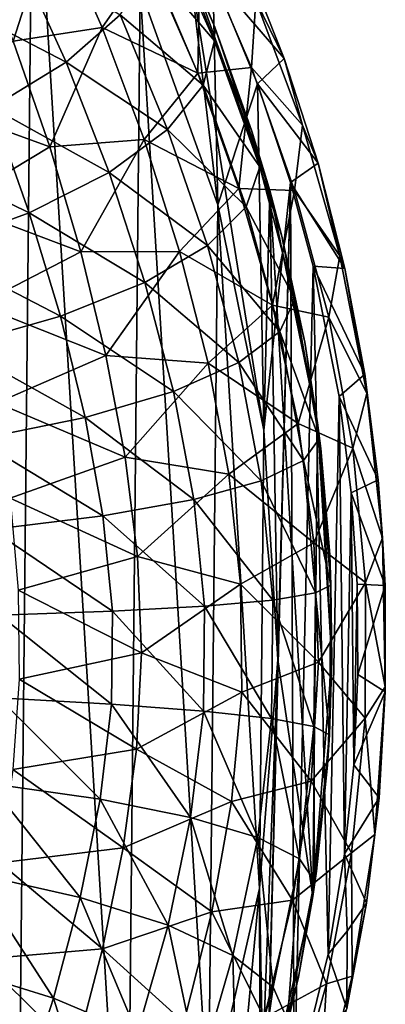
# Model space of a CAD drawing. Extents: x 0 to 500, y -78 to 1006.
# Tile 56 of 256: x 125 to 132, y -53 to -34. Entities that reach past the tile are written whole.
import ezdxf

# ---------------------------------------------------------------- set-up
doc = ezdxf.new("R2010")
doc.units = 0
doc.header["$LTSCALE"] = 65.185185
for name, color, linetype in [('236', 7, 'CONTINUOUS'), ('240', 7, 'CONTINUOUS'), ('252', 7, 'CONTINUOUS'), ('254', 7, 'CONTINUOUS'), ('257', 7, 'CONTINUOUS'), ('357', 7, 'CONTINUOUS'), ('361', 7, 'CONTINUOUS'), ('365', 7, 'CONTINUOUS'), ('378', 7, 'CONTINUOUS'), ('380', 7, 'CONTINUOUS'), ('381', 7, 'CONTINUOUS')]:
    doc.layers.add(name, color=color, linetype=linetype)

msp = doc.modelspace()

# ---------------------------------------------------------------- linework, layer by layer
at = {"layer": '236', "color": 7, "linetype": 'CONTINUOUS'}
for points in [[(127.446, -33.888, -0.025), (128.883, -37.891, -0.025), (128.361, -33.484, -0.025), (127.446, -33.888, -0.025)], [(128.883, -37.891, -0.025), (129.74, -42.057, -0.025), (128.361, -33.484, -0.025), (128.883, -37.891, -0.025)], [(128.361, -33.484, -0.025), (129.74, -42.057, -0.025), (129.846, -37.621, -0.025), (128.361, -33.484, -0.025)], [(129.74, -42.057, -0.025), (129.998, -46.302, -0.025), (129.846, -37.621, -0.025), (129.74, -42.057, -0.025)], [(129.846, -37.621, -0.025), (129.998, -46.302, -0.025), (130.643, -50.692, -0.025), (129.846, -37.621, -0.025)], [(130.731, -41.925, -0.025), (129.846, -37.621, -0.025), (130.643, -50.692, -0.025), (130.731, -41.925, -0.025)], [(130.998, -46.312, -0.025), (130.731, -41.925, -0.025), (130.643, -50.692, -0.025), (130.998, -46.312, -0.025)], [(129.998, -46.302, -0.025), (129.654, -50.541, -0.025), (129.671, -54.978, -0.025), (129.998, -46.302, -0.025)], [(130.643, -50.692, -0.025), (129.998, -46.302, -0.025), (129.671, -54.978, -0.025), (130.643, -50.692, -0.025)], [(129.654, -50.541, -0.025), (128.714, -54.689, -0.025), (129.671, -54.978, -0.025), (129.654, -50.541, -0.025)]]:
    msp.add_3dface(points, dxfattribs=at)
at = {"layer": '240', "color": 7, "linetype": 'CONTINUOUS'}
for points in [[(128.883, -37.891, -0.025), (127.446, -33.888, -0.025), (128.883, -37.891), (128.883, -37.891, -0.025)], [(128.883, -37.891), (127.446, -33.888, -0.025), (127.446, -33.888), (128.883, -37.891)], [(129.74, -42.057, -0.025), (128.883, -37.891, -0.025), (129.74, -42.057), (129.74, -42.057, -0.025)], [(129.74, -42.057), (128.883, -37.891, -0.025), (128.883, -37.891), (129.74, -42.057)], [(129.998, -46.302, -0.025), (129.74, -42.057, -0.025), (129.998, -46.302), (129.998, -46.302, -0.025)], [(129.998, -46.302), (129.74, -42.057, -0.025), (129.74, -42.057), (129.998, -46.302)], [(129.654, -50.541, -0.025), (129.998, -46.302, -0.025), (129.654, -50.541), (129.654, -50.541, -0.025)], [(129.654, -50.541), (129.998, -46.302, -0.025), (129.998, -46.302), (129.654, -50.541)], [(128.714, -54.689, -0.025), (129.654, -50.541, -0.025), (128.714, -54.689), (128.714, -54.689, -0.025)], [(128.714, -54.689), (129.654, -50.541, -0.025), (129.654, -50.541), (128.714, -54.689)]]:
    msp.add_3dface(points, dxfattribs=at)
at = {"layer": '252', "color": 7, "linetype": 'CONTINUOUS'}
for points in [[(125.133, -62.381), (125.458, -30.129), (122.958, -26.688), (125.133, -62.381)], [(125.133, -62.381), (127.197, -58.662), (125.458, -30.129), (125.133, -62.381)], [(127.197, -58.662), (127.446, -33.888), (125.458, -30.129), (127.197, -58.662)], [(127.197, -58.662), (128.714, -54.689), (127.446, -33.888), (127.197, -58.662)], [(128.714, -54.689), (128.883, -37.891), (127.446, -33.888), (128.714, -54.689)], [(128.714, -54.689), (129.654, -50.541), (128.883, -37.891), (128.714, -54.689)], [(129.654, -50.541), (129.74, -42.057), (128.883, -37.891), (129.654, -50.541)], [(129.654, -50.541), (129.998, -46.302), (129.74, -42.057), (129.654, -50.541)]]:
    msp.add_3dface(points, dxfattribs=at)
at = {"layer": '254', "color": 7, "linetype": 'CONTINUOUS'}
for points in [[(128.008, -32.712, -3.426), (128.361, -33.484, -0.025), (128.829, -34.602, -3.062), (128.008, -32.712, -3.426)], [(128.361, -33.484, -0.025), (129.846, -37.621, -0.025), (128.829, -34.602, -3.062), (128.361, -33.484, -0.025)], [(128.829, -34.602, -3.062), (129.846, -37.621, -0.025), (129.516, -36.525, -2.747), (128.829, -34.602, -3.062)], [(129.516, -36.525, -2.747), (129.846, -37.621, -0.025), (130.072, -38.471, -2.485), (129.516, -36.525, -2.747)], [(129.846, -37.621, -0.025), (130.731, -41.925, -0.025), (130.072, -38.471, -2.485), (129.846, -37.621, -0.025)], [(130.072, -38.471, -2.485), (130.731, -41.925, -0.025), (130.496, -40.432, -2.277), (130.072, -38.471, -2.485)], [(130.496, -40.432, -2.277), (130.731, -41.925, -0.025), (130.79, -42.399, -2.125), (130.496, -40.432, -2.277)], [(130.731, -41.925, -0.025), (130.998, -46.312, -0.025), (130.79, -42.399, -2.125), (130.731, -41.925, -0.025)], [(130.79, -42.399, -2.125), (130.998, -46.312, -0.025), (130.957, -44.362, -2.033), (130.79, -42.399, -2.125)], [(130.957, -44.362, -2.033), (130.998, -46.312, -0.025), (130.998, -46.312, -2.001), (130.957, -44.362, -2.033)], [(130.998, -46.312, -0.025), (130.643, -50.692, -0.025), (130.998, -46.312, -2.001), (130.998, -46.312, -0.025)], [(130.998, -46.312, -2.001), (130.643, -50.692, -0.025), (130.917, -48.261, -2.033), (130.998, -46.312, -2.001)], [(130.917, -48.261, -2.033), (130.643, -50.692, -0.025), (130.711, -50.221, -2.126), (130.917, -48.261, -2.033)], [(130.711, -50.221, -2.126), (130.643, -50.692, -0.025), (130.377, -52.181, -2.278), (130.711, -50.221, -2.126)], [(130.643, -50.692, -0.025), (129.671, -54.978, -0.025), (130.377, -52.181, -2.278), (130.643, -50.692, -0.025)], [(130.377, -52.181, -2.278), (129.671, -54.978, -0.025), (129.914, -54.133, -2.486), (130.377, -52.181, -2.278)]]:
    msp.add_3dface(points, dxfattribs=at)
at = {"layer": '257', "color": 7, "linetype": 'CONTINUOUS'}
for points in [[(127.816, -32.611, -5.525), (128.824, -34.852, -4.814), (127.659, -33.482, -7.874), (127.816, -32.611, -5.525)], [(127.816, -32.611, -5.525), (128.008, -32.712, -3.426), (128.824, -34.852, -4.814), (127.816, -32.611, -5.525)], [(128.008, -32.712, -3.426), (128.829, -34.602, -3.062), (128.824, -34.852, -4.814), (128.008, -32.712, -3.426)], [(125.146, -33.199, -12.605), (126.077, -35.245, -12.28), (123.881, -34.115, -14.436), (125.146, -33.199, -12.605)], [(125.146, -33.199, -12.605), (127.073, -34.369, -10.148), (126.077, -35.245, -12.28), (125.146, -33.199, -12.605)], [(127.659, -33.482, -7.874), (128.612, -35.676, -7.287), (127.073, -34.369, -10.148), (127.659, -33.482, -7.874)], [(127.659, -33.482, -7.874), (128.824, -34.852, -4.814), (128.612, -35.676, -7.287), (127.659, -33.482, -7.874)], [(123.881, -34.115, -14.436), (126.077, -35.245, -12.28), (124.699, -36.084, -14.203), (123.881, -34.115, -14.436)], [(127.073, -34.369, -10.148), (127.955, -36.497, -9.681), (126.077, -35.245, -12.28), (127.073, -34.369, -10.148)], [(127.073, -34.369, -10.148), (128.612, -35.676, -7.287), (127.955, -36.497, -9.681), (127.073, -34.369, -10.148)], [(128.829, -34.602, -3.062), (129.516, -36.525, -2.747), (128.824, -34.852, -4.814), (128.829, -34.602, -3.062)], [(128.824, -34.852, -4.814), (129.66, -37.187, -4.06), (128.612, -35.676, -7.287), (128.824, -34.852, -4.814)], [(128.824, -34.852, -4.814), (129.516, -36.525, -2.747), (129.66, -37.187, -4.06), (128.824, -34.852, -4.814)], [(126.077, -35.245, -12.28), (126.871, -37.291, -11.925), (124.699, -36.084, -14.203), (126.077, -35.245, -12.28)], [(126.077, -35.245, -12.28), (127.955, -36.497, -9.681), (126.871, -37.291, -11.925), (126.077, -35.245, -12.28)], [(128.612, -35.676, -7.287), (129.407, -37.923, -6.664), (127.955, -36.497, -9.681), (128.612, -35.676, -7.287)], [(128.612, -35.676, -7.287), (129.66, -37.187, -4.06), (129.407, -37.923, -6.664), (128.612, -35.676, -7.287)], [(122.983, -36.861, -15.862), (124.699, -36.084, -14.203), (125.393, -38.035, -13.95), (122.983, -36.861, -15.862)], [(124.699, -36.084, -14.203), (126.871, -37.291, -11.925), (125.393, -38.035, -13.95), (124.699, -36.084, -14.203)], [(127.955, -36.497, -9.681), (128.691, -38.643, -9.186), (126.871, -37.291, -11.925), (127.955, -36.497, -9.681)], [(127.955, -36.497, -9.681), (129.407, -37.923, -6.664), (128.691, -38.643, -9.186), (127.955, -36.497, -9.681)], [(129.516, -36.525, -2.747), (130.072, -38.471, -2.485), (129.66, -37.187, -4.06), (129.516, -36.525, -2.747)], [(123.565, -38.705, -15.697), (122.983, -36.861, -15.862), (125.393, -38.035, -13.95), (123.565, -38.705, -15.697)], [(126.871, -37.291, -11.925), (127.533, -39.326, -11.549), (125.393, -38.035, -13.95), (126.871, -37.291, -11.925)], [(126.871, -37.291, -11.925), (128.691, -38.643, -9.186), (127.533, -39.326, -11.549), (126.871, -37.291, -11.925)], [(129.66, -37.187, -4.06), (130.312, -39.634, -3.31), (129.407, -37.923, -6.664), (129.66, -37.187, -4.06)], [(129.66, -37.187, -4.06), (130.072, -38.471, -2.485), (130.312, -39.634, -3.31), (129.66, -37.187, -4.06)], [(123.565, -38.705, -15.697), (125.393, -38.035, -13.95), (125.968, -39.951, -13.682), (123.565, -38.705, -15.697)], [(125.393, -38.035, -13.95), (127.533, -39.326, -11.549), (125.968, -39.951, -13.682), (125.393, -38.035, -13.95)], [(129.407, -37.923, -6.664), (130.034, -40.233, -6.045), (128.691, -38.643, -9.186), (129.407, -37.923, -6.664)], [(129.407, -37.923, -6.664), (130.312, -39.634, -3.31), (130.034, -40.233, -6.045), (129.407, -37.923, -6.664)], [(130.072, -38.471, -2.485), (130.496, -40.432, -2.277), (130.312, -39.634, -3.31), (130.072, -38.471, -2.485)], [(124.043, -40.499, -15.521), (123.565, -38.705, -15.697), (125.968, -39.951, -13.682), (124.043, -40.499, -15.521)], [(128.691, -38.643, -9.186), (129.276, -40.808, -8.693), (127.533, -39.326, -11.549), (128.691, -38.643, -9.186)], [(128.691, -38.643, -9.186), (130.034, -40.233, -6.045), (129.276, -40.808, -8.693), (128.691, -38.643, -9.186)], [(127.533, -39.326, -11.549), (128.062, -41.344, -11.175), (125.968, -39.951, -13.682), (127.533, -39.326, -11.549)], [(127.533, -39.326, -11.549), (129.276, -40.808, -8.693), (128.062, -41.344, -11.175), (127.533, -39.326, -11.549)], [(130.312, -39.634, -3.31), (130.76, -42.217, -2.654), (130.034, -40.233, -6.045), (130.312, -39.634, -3.31)], [(130.312, -39.634, -3.31), (130.496, -40.432, -2.277), (130.76, -42.217, -2.654), (130.312, -39.634, -3.31)], [(124.043, -40.499, -15.521), (125.968, -39.951, -13.682), (126.428, -41.823, -13.415), (124.043, -40.499, -15.521)], [(125.968, -39.951, -13.682), (128.062, -41.344, -11.175), (126.428, -41.823, -13.415), (125.968, -39.951, -13.682)], [(130.034, -40.233, -6.045), (130.471, -42.618, -5.504), (129.276, -40.808, -8.693), (130.034, -40.233, -6.045)], [(130.034, -40.233, -6.045), (130.76, -42.217, -2.654), (130.471, -42.618, -5.504), (130.034, -40.233, -6.045)], [(130.496, -40.432, -2.277), (130.79, -42.399, -2.125), (130.76, -42.217, -2.654), (130.496, -40.432, -2.277)], [(124.422, -42.231, -15.347), (124.043, -40.499, -15.521), (126.428, -41.823, -13.415), (124.422, -42.231, -15.347)], [(129.276, -40.808, -8.693), (129.69, -42.998, -8.263), (128.062, -41.344, -11.175), (129.276, -40.808, -8.693)], [(129.276, -40.808, -8.693), (130.471, -42.618, -5.504), (129.69, -42.998, -8.263), (129.276, -40.808, -8.693)], [(128.062, -41.344, -11.175), (128.44, -43.344, -10.848), (126.428, -41.823, -13.415), (128.062, -41.344, -11.175)], [(128.062, -41.344, -11.175), (129.69, -42.998, -8.263), (128.44, -43.344, -10.848), (128.062, -41.344, -11.175)], [(124.422, -42.231, -15.347), (126.428, -41.823, -13.415), (126.758, -43.646, -13.182), (124.422, -42.231, -15.347)], [(126.428, -41.823, -13.415), (128.44, -43.344, -10.848), (126.758, -43.646, -13.182), (126.428, -41.823, -13.415)], [(124.695, -43.895, -15.194), (124.422, -42.231, -15.347), (126.758, -43.646, -13.182), (124.695, -43.895, -15.194)], [(130.76, -42.217, -2.654), (130.98, -44.928, -2.241), (130.471, -42.618, -5.504), (130.76, -42.217, -2.654)], [(130.79, -42.399, -2.125), (130.957, -44.362, -2.033), (130.76, -42.217, -2.654), (130.79, -42.399, -2.125)], [(130.76, -42.217, -2.654), (130.957, -44.362, -2.033), (130.98, -44.928, -2.241), (130.76, -42.217, -2.654)], [(130.471, -42.618, -5.504), (130.692, -45.072, -5.163), (129.69, -42.998, -8.263), (130.471, -42.618, -5.504)], [(130.471, -42.618, -5.504), (130.98, -44.928, -2.241), (130.692, -45.072, -5.163), (130.471, -42.618, -5.504)], [(129.69, -42.998, -8.263), (129.903, -45.203, -7.991), (128.44, -43.344, -10.848), (129.69, -42.998, -8.263)], [(129.69, -42.998, -8.263), (130.692, -45.072, -5.163), (129.903, -45.203, -7.991), (129.69, -42.998, -8.263)], [(128.44, -43.344, -10.848), (128.637, -45.318, -10.642), (126.758, -43.646, -13.182), (128.44, -43.344, -10.848)], [(128.44, -43.344, -10.848), (129.903, -45.203, -7.991), (128.637, -45.318, -10.642), (128.44, -43.344, -10.848)], [(124.695, -43.895, -15.194), (126.758, -43.646, -13.182), (126.932, -45.412, -13.034), (124.695, -43.895, -15.194)], [(126.758, -43.646, -13.182), (128.637, -45.318, -10.642), (126.932, -45.412, -13.034), (126.758, -43.646, -13.182)], [(124.839, -45.484, -15.098), (124.695, -43.895, -15.194), (126.932, -45.412, -13.034), (124.839, -45.484, -15.098)], [(130.957, -44.362, -2.033), (130.998, -46.312, -2.001), (130.98, -44.928, -2.241), (130.957, -44.362, -2.033)], [(130.98, -44.928, -2.241), (130.952, -47.698, -2.242), (130.692, -45.072, -5.163), (130.98, -44.928, -2.241)], [(130.98, -44.928, -2.241), (130.998, -46.312, -2.001), (130.952, -47.698, -2.242), (130.98, -44.928, -2.241)], [(130.692, -45.072, -5.163), (130.666, -47.547, -5.164), (129.903, -45.203, -7.991), (130.692, -45.072, -5.163)], [(130.692, -45.072, -5.163), (130.952, -47.698, -2.242), (130.666, -47.547, -5.164), (130.692, -45.072, -5.163)], [(128.637, -45.318, -10.642), (128.617, -47.258, -10.642), (126.932, -45.412, -13.034), (128.637, -45.318, -10.642)], [(128.637, -45.318, -10.642), (129.88, -47.399, -7.992), (128.617, -47.258, -10.642), (128.637, -45.318, -10.642)], [(129.903, -45.203, -7.991), (129.88, -47.399, -7.992), (128.637, -45.318, -10.642), (129.903, -45.203, -7.991)], [(129.903, -45.203, -7.991), (130.666, -47.547, -5.164), (129.88, -47.399, -7.992), (129.903, -45.203, -7.991)], [(124.824, -47.014, -15.098), (124.839, -45.484, -15.098), (126.914, -47.128, -13.035), (124.824, -47.014, -15.098)], [(124.839, -45.484, -15.098), (126.932, -45.412, -13.034), (126.914, -47.128, -13.035), (124.839, -45.484, -15.098)], [(126.932, -45.412, -13.034), (128.617, -47.258, -10.642), (126.914, -47.128, -13.035), (126.932, -45.412, -13.034)], [(130.998, -46.312, -2.001), (130.917, -48.261, -2.033), (130.952, -47.698, -2.242), (130.998, -46.312, -2.001)], [(124.648, -48.601, -15.195), (124.824, -47.014, -15.098), (126.705, -48.892, -13.183), (124.648, -48.601, -15.195)], [(124.824, -47.014, -15.098), (126.914, -47.128, -13.035), (126.705, -48.892, -13.183), (124.824, -47.014, -15.098)], [(126.914, -47.128, -13.035), (128.38, -49.228, -10.849), (126.705, -48.892, -13.183), (126.914, -47.128, -13.035)], [(128.617, -47.258, -10.642), (128.38, -49.228, -10.849), (126.914, -47.128, -13.035), (128.617, -47.258, -10.642)], [(128.617, -47.258, -10.642), (129.623, -49.6, -8.265), (128.38, -49.228, -10.849), (128.617, -47.258, -10.642)], [(129.88, -47.399, -7.992), (129.623, -49.6, -8.265), (128.617, -47.258, -10.642), (129.88, -47.399, -7.992)], [(129.88, -47.399, -7.992), (130.397, -49.996, -5.506), (129.623, -49.6, -8.265), (129.88, -47.399, -7.992)], [(130.666, -47.547, -5.164), (130.397, -49.996, -5.506), (129.88, -47.399, -7.992), (130.666, -47.547, -5.164)], [(130.666, -47.547, -5.164), (130.678, -50.404, -2.657), (130.397, -49.996, -5.506), (130.666, -47.547, -5.164)], [(130.952, -47.698, -2.242), (130.678, -50.404, -2.657), (130.666, -47.547, -5.164), (130.952, -47.698, -2.242)], [(130.952, -47.698, -2.242), (130.711, -50.221, -2.126), (130.678, -50.404, -2.657), (130.952, -47.698, -2.242)], [(130.917, -48.261, -2.033), (130.711, -50.221, -2.126), (130.952, -47.698, -2.242), (130.917, -48.261, -2.033)], [(124.341, -50.259, -15.347), (124.648, -48.601, -15.195), (126.338, -50.708, -13.416), (124.341, -50.259, -15.347)], [(124.648, -48.601, -15.195), (126.705, -48.892, -13.183), (126.338, -50.708, -13.416), (124.648, -48.601, -15.195)], [(126.705, -48.892, -13.183), (127.962, -51.22, -11.177), (126.338, -50.708, -13.416), (126.705, -48.892, -13.183)], [(128.38, -49.228, -10.849), (127.962, -51.22, -11.177), (126.705, -48.892, -13.183), (128.38, -49.228, -10.849)], [(128.38, -49.228, -10.849), (129.165, -51.78, -8.696), (127.962, -51.22, -11.177), (128.38, -49.228, -10.849)], [(129.623, -49.6, -8.265), (129.165, -51.78, -8.696), (128.38, -49.228, -10.849), (129.623, -49.6, -8.265)], [(129.623, -49.6, -8.265), (129.911, -52.371, -6.048), (129.165, -51.78, -8.696), (129.623, -49.6, -8.265)], [(130.397, -49.996, -5.506), (129.911, -52.371, -6.048), (129.623, -49.6, -8.265), (130.397, -49.996, -5.506)], [(130.397, -49.996, -5.506), (130.177, -52.976, -3.314), (129.911, -52.371, -6.048), (130.397, -49.996, -5.506)], [(130.678, -50.404, -2.657), (130.177, -52.976, -3.314), (130.397, -49.996, -5.506), (130.678, -50.404, -2.657)], [(123.927, -51.983, -15.522), (124.341, -50.259, -15.347), (125.841, -52.57, -13.684), (123.927, -51.983, -15.522)], [(124.341, -50.259, -15.347), (126.338, -50.708, -13.416), (125.841, -52.57, -13.684), (124.341, -50.259, -15.347)], [(130.711, -50.221, -2.126), (130.377, -52.181, -2.278), (130.678, -50.404, -2.657), (130.711, -50.221, -2.126)], [(130.678, -50.404, -2.657), (130.377, -52.181, -2.278), (130.177, -52.976, -3.314), (130.678, -50.404, -2.657)], [(126.338, -50.708, -13.416), (127.393, -53.226, -11.551), (125.841, -52.57, -13.684), (126.338, -50.708, -13.416)], [(127.962, -51.22, -11.177), (127.393, -53.226, -11.551), (126.338, -50.708, -13.416), (127.962, -51.22, -11.177)], [(127.962, -51.22, -11.177), (128.537, -53.933, -9.189), (127.393, -53.226, -11.551), (127.962, -51.22, -11.177)], [(129.165, -51.78, -8.696), (128.537, -53.933, -9.189), (127.962, -51.22, -11.177), (129.165, -51.78, -8.696)], [(129.165, -51.78, -8.696), (129.238, -54.668, -6.669), (128.537, -53.933, -9.189), (129.165, -51.78, -8.696)], [(129.911, -52.371, -6.048), (129.238, -54.668, -6.669), (129.165, -51.78, -8.696), (129.911, -52.371, -6.048)], [(123.413, -53.768, -15.698), (123.927, -51.983, -15.522), (125.227, -54.475, -13.952), (123.413, -53.768, -15.698)], [(123.927, -51.983, -15.522), (125.841, -52.57, -13.684), (125.227, -54.475, -13.952), (123.927, -51.983, -15.522)], [(130.377, -52.181, -2.278), (129.914, -54.133, -2.486), (130.177, -52.976, -3.314), (130.377, -52.181, -2.278)], [(129.911, -52.371, -6.048), (129.476, -55.409, -4.065), (129.238, -54.668, -6.669), (129.911, -52.371, -6.048)], [(130.177, -52.976, -3.314), (129.476, -55.409, -4.065), (129.911, -52.371, -6.048), (130.177, -52.976, -3.314)], [(125.841, -52.57, -13.684), (126.69, -55.248, -11.927), (125.227, -54.475, -13.952), (125.841, -52.57, -13.684)], [(127.393, -53.226, -11.551), (126.69, -55.248, -11.927), (125.841, -52.57, -13.684), (127.393, -53.226, -11.551)]]:
    msp.add_3dface(points, dxfattribs=at)
at = {"layer": '357', "color": 7, "linetype": 'CONTINUOUS'}
for points in [[(128.883, -37.891, 0.025), (127.446, -33.888, 0.025), (128.795, -33.646, 0.025), (128.883, -37.891, 0.025)], [(129.621, -35.65, 0.025), (128.883, -37.891, 0.025), (128.795, -33.646, 0.025), (129.621, -35.65, 0.025)], [(129.74, -42.057, 0.025), (128.883, -37.891, 0.025), (129.621, -35.65, 0.025), (129.74, -42.057, 0.025)], [(130.233, -37.477, 0.025), (129.74, -42.057, 0.025), (129.621, -35.65, 0.025), (130.233, -37.477, 0.025)], [(129.998, -46.302, 0.025), (129.74, -42.057, 0.025), (130.233, -37.477, 0.025), (129.998, -46.302, 0.025)], [(129.758, -56.009, 0.025), (129.998, -46.302, 0.025), (130.233, -37.477, 0.025), (129.758, -56.009, 0.025)], [(130.299, -54.334, 0.025), (129.758, -56.009, 0.025), (130.233, -37.477, 0.025), (130.299, -54.334, 0.025)], [(130.651, -39.026, 0.025), (130.299, -54.334, 0.025), (130.233, -37.477, 0.025), (130.651, -39.026, 0.025)], [(130.926, -51.758, 0.025), (130.299, -54.334, 0.025), (130.651, -39.026, 0.025), (130.926, -51.758, 0.025)], [(131.13, -41.438, 0.025), (130.926, -51.758, 0.025), (130.651, -39.026, 0.025), (131.13, -41.438, 0.025)], [(131.231, -49.902, 0.025), (130.926, -51.758, 0.025), (131.13, -41.438, 0.025), (131.231, -49.902, 0.025)], [(131.353, -43.216, 0.025), (131.231, -49.902, 0.025), (131.13, -41.438, 0.025), (131.353, -43.216, 0.025)], [(131.402, -48.252, 0.025), (131.231, -49.902, 0.025), (131.353, -43.216, 0.025), (131.402, -48.252, 0.025)], [(131.465, -44.907, 0.025), (131.402, -48.252, 0.025), (131.353, -43.216, 0.025), (131.465, -44.907, 0.025)], [(131.481, -46.581, 0.025), (131.402, -48.252, 0.025), (131.465, -44.907, 0.025), (131.481, -46.581, 0.025)], [(129.654, -50.541, 0.025), (129.998, -46.302, 0.025), (129.758, -56.009, 0.025), (129.654, -50.541, 0.025)], [(128.714, -54.689, 0.025), (129.654, -50.541, 0.025), (128.965, -58.007, 0.025), (128.714, -54.689, 0.025)], [(128.965, -58.007, 0.025), (129.654, -50.541, 0.025), (129.758, -56.009, 0.025), (128.965, -58.007, 0.025)]]:
    msp.add_3dface(points, dxfattribs=at)
at = {"layer": '361', "color": 7, "linetype": 'CONTINUOUS'}
for points in [[(127.446, -33.888, 0.025), (128.883, -37.891, 0.025), (127.446, -33.888), (127.446, -33.888, 0.025)], [(127.446, -33.888), (128.883, -37.891, 0.025), (128.883, -37.891), (127.446, -33.888)], [(128.883, -37.891, 0.025), (129.74, -42.057, 0.025), (128.883, -37.891), (128.883, -37.891, 0.025)], [(128.883, -37.891), (129.74, -42.057, 0.025), (129.74, -42.057), (128.883, -37.891)], [(129.74, -42.057, 0.025), (129.998, -46.302, 0.025), (129.74, -42.057), (129.74, -42.057, 0.025)], [(129.74, -42.057), (129.998, -46.302, 0.025), (129.998, -46.302), (129.74, -42.057)], [(129.998, -46.302, 0.025), (129.654, -50.541, 0.025), (129.998, -46.302), (129.998, -46.302, 0.025)], [(129.998, -46.302), (129.654, -50.541, 0.025), (129.654, -50.541), (129.998, -46.302)], [(129.654, -50.541, 0.025), (128.714, -54.689, 0.025), (129.654, -50.541), (129.654, -50.541, 0.025)], [(129.654, -50.541), (128.714, -54.689, 0.025), (128.714, -54.689), (129.654, -50.541)]]:
    msp.add_3dface(points, dxfattribs=at)
at = {"layer": '365', "color": 7, "linetype": 'CONTINUOUS'}
for points in [[(124.294, -32.899, 16.985), (125.092, -34.856, 16.788), (125.835, -32.548, 15.345), (124.294, -32.899, 16.985)], [(125.835, -32.548, 15.345), (125.092, -34.856, 16.788), (126.742, -34.605, 15.037), (125.835, -32.548, 15.345)], [(125.835, -32.548, 15.345), (126.742, -34.605, 15.037), (127.619, -33.347, 13.186), (125.835, -32.548, 15.345)], [(127.619, -33.347, 13.186), (128.514, -35.452, 12.745), (128.56, -33.132, 10.932), (127.619, -33.347, 13.186)], [(128.56, -33.132, 10.932), (128.514, -35.452, 12.745), (129.508, -35.345, 10.337), (128.56, -33.132, 10.932)], [(129.59, -34.109, 8.119), (128.56, -33.132, 10.932), (129.508, -35.345, 10.337), (129.59, -34.109, 8.119)], [(127.619, -33.347, 13.186), (126.742, -34.605, 15.037), (128.514, -35.452, 12.745), (127.619, -33.347, 13.186)], [(129.356, -33.263, 6.514), (129.59, -34.109, 8.119), (130.115, -35.179, 6.106), (129.356, -33.263, 6.514)], [(130.452, -36.414, 7.367), (129.59, -34.109, 8.119), (129.508, -35.345, 10.337), (130.452, -36.414, 7.367)], [(129.59, -34.109, 8.119), (130.452, -36.414, 7.367), (130.115, -35.179, 6.106), (129.59, -34.109, 8.119)], [(125.092, -34.856, 16.788), (125.773, -36.817, 16.581), (126.742, -34.605, 15.037), (125.092, -34.856, 16.788)], [(126.742, -34.605, 15.037), (125.773, -36.817, 16.581), (127.521, -36.679, 14.712), (126.742, -34.605, 15.037)], [(126.742, -34.605, 15.037), (127.521, -36.679, 14.712), (128.514, -35.452, 12.745), (126.742, -34.605, 15.037)], [(125.092, -34.856, 16.788), (123.469, -35.979, 18.13), (125.773, -36.817, 16.581), (125.092, -34.856, 16.788)], [(128.514, -35.452, 12.745), (129.276, -37.586, 12.287), (129.508, -35.345, 10.337), (128.514, -35.452, 12.745)], [(129.508, -35.345, 10.337), (129.276, -37.586, 12.287), (130.305, -37.621, 9.723), (129.508, -35.345, 10.337)], [(130.452, -36.414, 7.367), (129.508, -35.345, 10.337), (130.305, -37.621, 9.723), (130.452, -36.414, 7.367)], [(130.115, -35.179, 6.106), (130.452, -36.414, 7.367), (130.742, -37.115, 5.76), (130.115, -35.179, 6.106)], [(128.514, -35.452, 12.745), (127.521, -36.679, 14.712), (129.276, -37.586, 12.287), (128.514, -35.452, 12.745)], [(123.469, -35.979, 18.13), (124.005, -37.875, 18.008), (125.773, -36.817, 16.581), (123.469, -35.979, 18.13)], [(131.144, -38.832, 6.624), (130.452, -36.414, 7.367), (130.305, -37.621, 9.723), (131.144, -38.832, 6.624)], [(130.452, -36.414, 7.367), (131.144, -38.832, 6.624), (130.742, -37.115, 5.76), (130.452, -36.414, 7.367)], [(125.773, -36.817, 16.581), (126.346, -38.761, 16.365), (127.521, -36.679, 14.712), (125.773, -36.817, 16.581)], [(127.521, -36.679, 14.712), (126.346, -38.761, 16.365), (128.176, -38.752, 14.377), (127.521, -36.679, 14.712)], [(127.521, -36.679, 14.712), (128.176, -38.752, 14.377), (129.276, -37.586, 12.287), (127.521, -36.679, 14.712)], [(125.773, -36.817, 16.581), (124.005, -37.875, 18.008), (126.346, -38.761, 16.365), (125.773, -36.817, 16.581)], [(130.742, -37.115, 5.76), (131.144, -38.832, 6.624), (131.239, -39.065, 5.477), (130.742, -37.115, 5.76)], [(129.276, -37.586, 12.287), (128.176, -38.752, 14.377), (129.9, -39.746, 11.831), (129.276, -37.586, 12.287)], [(129.276, -37.586, 12.287), (129.9, -39.746, 11.831), (130.305, -37.621, 9.723), (129.276, -37.586, 12.287)], [(130.305, -37.621, 9.723), (129.9, -39.746, 11.831), (130.938, -39.967, 9.127), (130.305, -37.621, 9.723)], [(131.144, -38.832, 6.624), (130.305, -37.621, 9.723), (130.938, -39.967, 9.127), (131.144, -38.832, 6.624)], [(124.005, -37.875, 18.008), (124.443, -39.737, 17.881), (126.346, -38.761, 16.365), (124.005, -37.875, 18.008)], [(126.346, -38.761, 16.365), (124.443, -39.737, 17.881), (126.813, -40.676, 16.15), (126.346, -38.761, 16.365)], [(126.346, -38.761, 16.365), (126.813, -40.676, 16.15), (128.176, -38.752, 14.377), (126.346, -38.761, 16.365)], [(128.176, -38.752, 14.377), (126.813, -40.676, 16.15), (128.703, -40.818, 14.049), (128.176, -38.752, 14.377)], [(128.176, -38.752, 14.377), (128.703, -40.818, 14.049), (129.9, -39.746, 11.831), (128.176, -38.752, 14.377)], [(131.646, -41.379, 5.961), (131.144, -38.832, 6.624), (130.938, -39.967, 9.127), (131.646, -41.379, 5.961)], [(131.144, -38.832, 6.624), (131.646, -41.379, 5.961), (131.239, -39.065, 5.477), (131.144, -38.832, 6.624)], [(131.239, -39.065, 5.477), (131.646, -41.379, 5.961), (131.61, -41.021, 5.258), (131.239, -39.065, 5.477)], [(124.443, -39.737, 17.881), (124.789, -41.553, 17.757), (126.813, -40.676, 16.15), (124.443, -39.737, 17.881)], [(129.9, -39.746, 11.831), (128.703, -40.818, 14.049), (130.371, -41.933, 11.416), (129.9, -39.746, 11.831)], [(129.9, -39.746, 11.831), (130.371, -41.933, 11.416), (130.938, -39.967, 9.127), (129.9, -39.746, 11.831)], [(130.938, -39.967, 9.127), (130.371, -41.933, 11.416), (131.386, -42.391, 8.614), (130.938, -39.967, 9.127)], [(131.646, -41.379, 5.961), (130.938, -39.967, 9.127), (131.386, -42.391, 8.614), (131.646, -41.379, 5.961)], [(126.813, -40.676, 16.15), (124.789, -41.553, 17.757), (127.168, -42.556, 15.952), (126.813, -40.676, 16.15)], [(126.813, -40.676, 16.15), (127.168, -42.556, 15.952), (128.703, -40.818, 14.049), (126.813, -40.676, 16.15)], [(128.703, -40.818, 14.049), (127.168, -42.556, 15.952), (129.088, -42.873, 13.761), (128.703, -40.818, 14.049)], [(128.703, -40.818, 14.049), (129.088, -42.873, 13.761), (130.371, -41.933, 11.416), (128.703, -40.818, 14.049)], [(131.61, -41.021, 5.258), (131.646, -41.379, 5.961), (131.857, -42.977, 5.105), (131.61, -41.021, 5.258)], [(131.934, -44.054, 5.49), (131.646, -41.379, 5.961), (131.386, -42.391, 8.614), (131.934, -44.054, 5.49)], [(131.646, -41.379, 5.961), (131.934, -44.054, 5.49), (131.857, -42.977, 5.105), (131.646, -41.379, 5.961)], [(124.789, -41.553, 17.757), (125.041, -43.316, 17.648), (127.168, -42.556, 15.952), (124.789, -41.553, 17.757)], [(130.371, -41.933, 11.416), (129.088, -42.873, 13.761), (130.665, -44.143, 11.106), (130.371, -41.933, 11.416)], [(130.371, -41.933, 11.416), (130.665, -44.143, 11.106), (131.386, -42.391, 8.614), (130.371, -41.933, 11.416)], [(131.386, -42.391, 8.614), (130.665, -44.143, 11.106), (131.62, -44.881, 8.286), (131.386, -42.391, 8.614)], [(131.934, -44.054, 5.49), (131.386, -42.391, 8.614), (131.62, -44.881, 8.286), (131.934, -44.054, 5.49)], [(127.168, -42.556, 15.952), (125.041, -43.316, 17.648), (127.397, -44.395, 15.802), (127.168, -42.556, 15.952)], [(127.168, -42.556, 15.952), (127.397, -44.395, 15.802), (129.088, -42.873, 13.761), (127.168, -42.556, 15.952)], [(129.088, -42.873, 13.761), (127.397, -44.395, 15.802), (129.306, -44.91, 13.566), (129.088, -42.873, 13.761)], [(129.088, -42.873, 13.761), (129.306, -44.91, 13.566), (130.665, -44.143, 11.106), (129.088, -42.873, 13.761)], [(131.857, -42.977, 5.105), (131.934, -44.054, 5.49), (131.982, -44.933, 5.019), (131.857, -42.977, 5.105)], [(125.041, -43.316, 17.648), (125.185, -45.02, 17.572), (127.397, -44.395, 15.802), (125.041, -43.316, 17.648)], [(131.986, -46.808, 5.355), (131.934, -44.054, 5.49), (131.62, -44.881, 8.286), (131.986, -46.808, 5.355)], [(131.934, -44.054, 5.49), (131.986, -46.808, 5.355), (131.982, -44.933, 5.019), (131.934, -44.054, 5.49)], [(130.665, -44.143, 11.106), (129.306, -44.91, 13.566), (130.752, -46.352, 10.986), (130.665, -44.143, 11.106)], [(130.665, -44.143, 11.106), (130.752, -46.352, 10.986), (131.62, -44.881, 8.286), (130.665, -44.143, 11.106)], [(127.397, -44.395, 15.802), (125.185, -45.02, 17.572), (127.474, -46.182, 15.737), (127.397, -44.395, 15.802)], [(127.397, -44.395, 15.802), (127.474, -46.182, 15.737), (129.306, -44.91, 13.566), (127.397, -44.395, 15.802)], [(129.306, -44.91, 13.566), (127.474, -46.182, 15.737), (129.327, -46.911, 13.53), (129.306, -44.91, 13.566)], [(129.306, -44.91, 13.566), (129.327, -46.911, 13.53), (130.752, -46.352, 10.986), (129.306, -44.91, 13.566)], [(131.62, -44.881, 8.286), (130.752, -46.352, 10.986), (131.613, -47.392, 8.259), (131.62, -44.881, 8.286)], [(131.986, -46.808, 5.355), (131.62, -44.881, 8.286), (131.613, -47.392, 8.259), (131.986, -46.808, 5.355)], [(131.982, -44.933, 5.019), (131.986, -46.808, 5.355), (131.987, -46.905, 5.003), (131.982, -44.933, 5.019)], [(125.185, -45.02, 17.572), (125.203, -46.667, 17.554), (127.474, -46.182, 15.737), (125.185, -45.02, 17.572)], [(127.474, -46.182, 15.737), (125.203, -46.667, 17.554), (127.38, -47.962, 15.789), (127.474, -46.182, 15.737)], [(127.474, -46.182, 15.737), (127.38, -47.962, 15.789), (129.327, -46.911, 13.53), (127.474, -46.182, 15.737)], [(130.752, -46.352, 10.986), (129.327, -46.911, 13.53), (130.613, -48.558, 11.113), (130.752, -46.352, 10.986)], [(130.752, -46.352, 10.986), (130.613, -48.558, 11.113), (131.613, -47.392, 8.259), (130.752, -46.352, 10.986)], [(125.203, -46.667, 17.554), (125.085, -48.338, 17.604), (127.38, -47.962, 15.789), (125.203, -46.667, 17.554)], [(131.794, -49.541, 5.622), (131.986, -46.808, 5.355), (131.613, -47.392, 8.259), (131.794, -49.541, 5.622)], [(131.986, -46.808, 5.355), (131.794, -49.541, 5.622), (131.987, -46.905, 5.003), (131.986, -46.808, 5.355)], [(129.327, -46.911, 13.53), (127.38, -47.962, 15.789), (129.141, -48.93, 13.67), (129.327, -46.911, 13.53)], [(129.327, -46.911, 13.53), (129.141, -48.93, 13.67), (130.613, -48.558, 11.113), (129.327, -46.911, 13.53)], [(131.987, -46.905, 5.003), (131.794, -49.541, 5.622), (131.872, -48.863, 5.06), (131.987, -46.905, 5.003)], [(131.613, -47.392, 8.259), (130.613, -48.558, 11.113), (131.363, -49.884, 8.549), (131.613, -47.392, 8.259)], [(131.794, -49.541, 5.622), (131.613, -47.392, 8.259), (131.363, -49.884, 8.549), (131.794, -49.541, 5.622)], [(127.38, -47.962, 15.789), (125.085, -48.338, 17.604), (127.129, -49.79, 15.931), (127.38, -47.962, 15.789)], [(127.38, -47.962, 15.789), (127.129, -49.79, 15.931), (129.141, -48.93, 13.67), (127.38, -47.962, 15.789)], [(125.085, -48.338, 17.604), (124.849, -50.068, 17.699), (127.129, -49.79, 15.931), (125.085, -48.338, 17.604)], [(130.613, -48.558, 11.113), (129.141, -48.93, 13.67), (130.267, -50.76, 11.427), (130.613, -48.558, 11.113)], [(130.613, -48.558, 11.113), (130.267, -50.76, 11.427), (131.363, -49.884, 8.549), (130.613, -48.558, 11.113)], [(129.141, -48.93, 13.67), (127.129, -49.79, 15.931), (128.775, -50.973, 13.928), (129.141, -48.93, 13.67)], [(129.141, -48.93, 13.67), (128.775, -50.973, 13.928), (130.267, -50.76, 11.427), (129.141, -48.93, 13.67)], [(131.872, -48.863, 5.06), (131.794, -49.541, 5.622), (131.636, -50.815, 5.185), (131.872, -48.863, 5.06)], [(131.375, -52.166, 6.174), (131.794, -49.541, 5.622), (131.363, -49.884, 8.549), (131.375, -52.166, 6.174)], [(131.794, -49.541, 5.622), (131.375, -52.166, 6.174), (131.636, -50.815, 5.185), (131.794, -49.541, 5.622)], [(127.129, -49.79, 15.931), (124.849, -50.068, 17.699), (126.749, -51.659, 16.125), (127.129, -49.79, 15.931)], [(127.129, -49.79, 15.931), (126.749, -51.659, 16.125), (128.775, -50.973, 13.928), (127.129, -49.79, 15.931)], [(131.363, -49.884, 8.549), (130.267, -50.76, 11.427), (130.895, -52.31, 9.041), (131.363, -49.884, 8.549)], [(131.375, -52.166, 6.174), (131.363, -49.884, 8.549), (130.895, -52.31, 9.041), (131.375, -52.166, 6.174)], [(124.849, -50.068, 17.699), (124.513, -51.852, 17.818), (126.749, -51.659, 16.125), (124.849, -50.068, 17.699)], [(130.267, -50.76, 11.427), (128.775, -50.973, 13.928), (129.746, -52.937, 11.843), (130.267, -50.76, 11.427)], [(130.267, -50.76, 11.427), (129.746, -52.937, 11.843), (130.895, -52.31, 9.041), (130.267, -50.76, 11.427)], [(131.636, -50.815, 5.185), (131.375, -52.166, 6.174), (131.277, -52.764, 5.377), (131.636, -50.815, 5.185)], [(128.775, -50.973, 13.928), (126.749, -51.659, 16.125), (128.258, -53.026, 14.246), (128.775, -50.973, 13.928)], [(128.775, -50.973, 13.928), (128.258, -53.026, 14.246), (129.746, -52.937, 11.843), (128.775, -50.973, 13.928)], [(126.749, -51.659, 16.125), (124.513, -51.852, 17.818), (126.255, -53.561, 16.339), (126.749, -51.659, 16.125)], [(126.749, -51.659, 16.125), (126.255, -53.561, 16.339), (128.258, -53.026, 14.246), (126.749, -51.659, 16.125)], [(124.513, -51.852, 17.818), (124.083, -53.683, 17.944), (126.255, -53.561, 16.339), (124.513, -51.852, 17.818)], [(131.375, -52.166, 6.174), (130.753, -54.655, 6.874), (131.277, -52.764, 5.377), (131.375, -52.166, 6.174)], [(130.753, -54.655, 6.874), (131.375, -52.166, 6.174), (130.895, -52.31, 9.041), (130.753, -54.655, 6.874)], [(130.895, -52.31, 9.041), (129.746, -52.937, 11.843), (130.24, -54.655, 9.629), (130.895, -52.31, 9.041)], [(130.753, -54.655, 6.874), (130.895, -52.31, 9.041), (130.24, -54.655, 9.629), (130.753, -54.655, 6.874)]]:
    msp.add_3dface(points, dxfattribs=at)
at = {"layer": '378', "color": 7, "linetype": 'CONTINUOUS'}
for points in [[(122.958, -26.688), (125.458, -30.129), (125.133, -62.381), (122.958, -26.688)], [(125.458, -30.129), (127.197, -58.662), (125.133, -62.381), (125.458, -30.129)], [(125.458, -30.129), (127.446, -33.888), (127.197, -58.662), (125.458, -30.129)], [(127.446, -33.888), (128.714, -54.689), (127.197, -58.662), (127.446, -33.888)], [(127.446, -33.888), (128.883, -37.891), (128.714, -54.689), (127.446, -33.888)], [(128.883, -37.891), (129.654, -50.541), (128.714, -54.689), (128.883, -37.891)], [(128.883, -37.891), (129.74, -42.057), (129.654, -50.541), (128.883, -37.891)], [(129.74, -42.057), (129.998, -46.302), (129.654, -50.541), (129.74, -42.057)]]:
    msp.add_3dface(points, dxfattribs=at)
at = {"layer": '380', "color": 7, "linetype": 'CONTINUOUS'}
for points in [[(128.795, -33.646, 0.025), (129.356, -33.263, 6.514), (130.115, -35.179, 6.106), (128.795, -33.646, 0.025)], [(129.621, -35.65, 0.025), (128.795, -33.646, 0.025), (130.115, -35.179, 6.106), (129.621, -35.65, 0.025)], [(129.621, -35.65, 0.025), (130.115, -35.179, 6.106), (130.742, -37.115, 5.76), (129.621, -35.65, 0.025)], [(130.233, -37.477, 0.025), (129.621, -35.65, 0.025), (130.742, -37.115, 5.76), (130.233, -37.477, 0.025)], [(130.233, -37.477, 0.025), (130.742, -37.115, 5.76), (131.239, -39.065, 5.477), (130.233, -37.477, 0.025)], [(130.651, -39.026, 0.025), (130.233, -37.477, 0.025), (131.239, -39.065, 5.477), (130.651, -39.026, 0.025)], [(131.13, -41.438, 0.025), (130.651, -39.026, 0.025), (131.61, -41.021, 5.258), (131.13, -41.438, 0.025)], [(130.651, -39.026, 0.025), (131.239, -39.065, 5.477), (131.61, -41.021, 5.258), (130.651, -39.026, 0.025)], [(131.13, -41.438, 0.025), (131.61, -41.021, 5.258), (131.857, -42.977, 5.105), (131.13, -41.438, 0.025)], [(131.353, -43.216, 0.025), (131.13, -41.438, 0.025), (131.857, -42.977, 5.105), (131.353, -43.216, 0.025)], [(131.353, -43.216, 0.025), (131.857, -42.977, 5.105), (131.982, -44.933, 5.019), (131.353, -43.216, 0.025)], [(131.465, -44.907, 0.025), (131.353, -43.216, 0.025), (131.982, -44.933, 5.019), (131.465, -44.907, 0.025)], [(131.481, -46.581, 0.025), (131.465, -44.907, 0.025), (131.982, -44.933, 5.019), (131.481, -46.581, 0.025)], [(131.481, -46.581, 0.025), (131.982, -44.933, 5.019), (131.987, -46.905, 5.003), (131.481, -46.581, 0.025)], [(131.402, -48.252, 0.025), (131.481, -46.581, 0.025), (131.987, -46.905, 5.003), (131.402, -48.252, 0.025)], [(131.402, -48.252, 0.025), (131.987, -46.905, 5.003), (131.872, -48.863, 5.06), (131.402, -48.252, 0.025)], [(131.231, -49.902, 0.025), (131.402, -48.252, 0.025), (131.872, -48.863, 5.06), (131.231, -49.902, 0.025)], [(131.231, -49.902, 0.025), (131.872, -48.863, 5.06), (131.636, -50.815, 5.185), (131.231, -49.902, 0.025)], [(131.231, -49.902, 0.025), (131.636, -50.815, 5.185), (131.28, -51.332, 2.638), (131.231, -49.902, 0.025)], [(131.636, -50.815, 5.185), (131.277, -52.764, 5.377), (131.28, -51.332, 2.638), (131.636, -50.815, 5.185)]]:
    msp.add_3dface(points, dxfattribs=at)
at = {"layer": '381', "color": 7, "linetype": 'CONTINUOUS'}
for points in [[(130.926, -51.758, 0.025), (131.231, -49.902, 0.025), (131.28, -51.332, 2.638), (130.926, -51.758, 0.025)], [(131.277, -52.764, 5.377), (130.926, -51.758, 0.025), (131.28, -51.332, 2.638), (131.277, -52.764, 5.377)], [(130.299, -54.334, 0.025), (130.926, -51.758, 0.025), (131.277, -52.764, 5.377), (130.299, -54.334, 0.025)]]:
    msp.add_3dface(points, dxfattribs=at)

doc.saveas('drawing.dxf')
